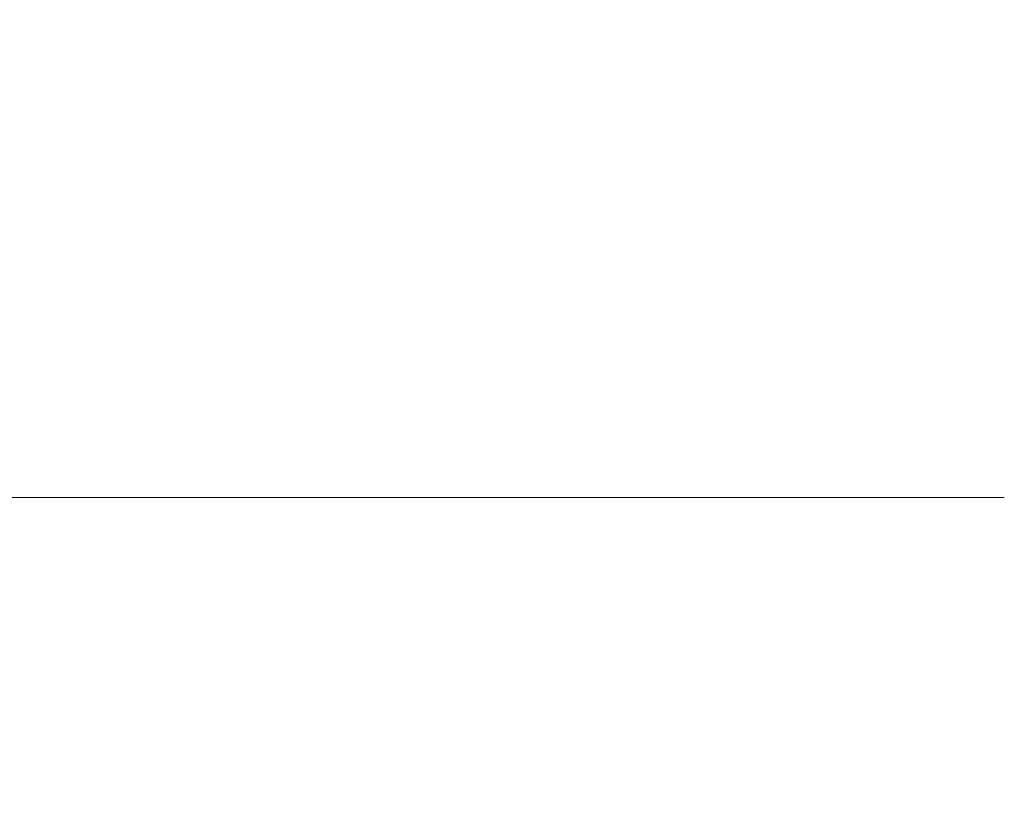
# Model space of a CAD drawing. Header units: millimetres. Extents: x -200 to 200, y -17 to 153.
# Tile 156 of 159: x 157.61 to 161.43, y 128.73 to 131.75. Entities that reach past the tile are written whole.
import ezdxf

# ---------------------------------------------------------------- set-up
doc = ezdxf.new("R2010")
doc.units = ezdxf.units.MM
doc.header["$LTSCALE"] = 12.7
doc.layers.add('Lighting-LED', color=7, linetype='Continuous', lineweight=5, true_color=0x000000)

msp = doc.modelspace()

# ---------------------------------------------------------------- linework, layer by layer
at = {"layer": 'Lighting-LED', "color": 18, "linetype": 'Continuous', "lineweight": 5, "true_color": 0x000000}
for points, invisible_edges in [([(158.9044, 132.4809, -125.0829), (157.3028, 132.4809, -120.0033), (157.5111, 131.6345, -119.9275), (159.1185, 131.6345, -125.0256)], 15), ([(158.9044, 132.4809, -324.9426), (157.3028, 132.4809, -319.863), (157.5111, 131.6345, -319.7872), (159.1185, 131.6345, -324.8852)], 15), ([(157.3028, 132.4807, -161.7657), (158.9044, 132.4807, -156.6861), (159.1185, 131.6343, -156.7434), (157.5111, 131.6343, -161.8415)], 15), ([(157.3028, 132.4807, -361.6254), (158.9044, 132.4807, -356.5457), (159.1185, 131.6343, -356.6031), (157.5111, 131.6343, -361.7012)], 15), ([(160.0572, 132.4808, -130.2828), (158.9044, 132.4809, -125.0829), (159.1185, 131.6345, -125.0256), (160.2755, 131.6345, -130.2443)], 15), ([(160.0572, 132.4808, -330.1425), (158.9044, 132.4809, -324.9426), (159.1185, 131.6345, -324.8852), (160.2755, 131.6345, -330.104)], 15), ([(158.9044, 132.4807, -156.6861), (160.0572, 132.4807, -151.4862), (160.2755, 131.6344, -151.5246), (159.1185, 131.6343, -156.7434)], 15), ([(158.9044, 132.4807, -356.5457), (160.0572, 132.4807, -351.3458), (160.2755, 131.6344, -351.3843), (159.1185, 131.6343, -356.6031)], 15), ([(160.0572, 132.4807, -151.4862), (160.7524, 132.4808, -146.2056), (160.9732, 131.6344, -146.2249), (160.2755, 131.6344, -151.5246)], 15), ([(160.7524, 132.4808, -135.5634), (160.0572, 132.4808, -130.2828), (160.2755, 131.6345, -130.2443), (160.9732, 131.6344, -135.5441)], 15), ([(160.0572, 132.4807, -351.3458), (160.7524, 132.4808, -346.0652), (160.9732, 131.6344, -346.0845), (160.2755, 131.6344, -351.3843)], 15), ([(160.7524, 132.4808, -335.4231), (160.0572, 132.4808, -330.1425), (160.2755, 131.6345, -330.104), (160.9732, 131.6344, -335.4038)], 15), ([(160.7524, 132.4808, -146.2056), (160.9847, 132.4808, -140.8845), (161.2063, 131.6344, -140.8845), (160.9732, 131.6344, -146.2249)], 15), ([(160.9847, 132.4808, -140.8845), (160.7524, 132.4808, -135.5634), (160.9732, 131.6344, -135.5441), (161.2063, 131.6344, -140.8845)], 15), ([(160.7524, 132.4808, -346.0652), (160.9847, 132.4808, -340.7442), (161.2063, 131.6344, -340.7442), (160.9732, 131.6344, -346.0845)], 15), ([(160.9847, 132.4808, -340.7442), (160.7524, 132.4808, -335.4231), (160.9732, 131.6344, -335.4038), (161.2063, 131.6344, -340.7442)], 15), ([(157.5111, 131.6345, -119.9275), (155.4654, 131.6345, -114.9889), (155.5997, 130.7722, -114.9263), (157.6503, 130.7722, -119.8768)], 15), ([(157.5111, 131.6345, -319.7872), (155.4654, 131.6345, -314.8486), (155.5997, 130.7722, -314.7859), (157.6503, 130.7722, -319.7365)], 15), ([(155.4654, 131.6343, -166.7801), (157.5111, 131.6343, -161.8415), (157.6503, 130.7721, -161.8922), (155.5997, 130.772, -166.8427)], 15), ([(155.4654, 131.6343, -366.6397), (157.5111, 131.6343, -361.7012), (157.6503, 130.7721, -361.7518), (155.5997, 130.772, -366.7024)], 15), ([(159.1185, 131.6345, -125.0256), (157.5111, 131.6345, -119.9275), (157.6503, 130.7722, -119.8768), (159.2616, 130.7722, -124.9872)], 15), ([(159.1185, 131.6345, -324.8852), (157.5111, 131.6345, -319.7872), (157.6503, 130.7722, -319.7365), (159.2616, 130.7722, -324.8469)], 15), ([(157.5111, 131.6343, -161.8415), (159.1185, 131.6343, -156.7434), (159.2616, 130.7721, -156.7818), (157.6503, 130.7721, -161.8922)], 15), ([(157.5111, 131.6343, -361.7012), (159.1185, 131.6343, -356.6031), (159.2616, 130.7721, -356.6414), (157.6503, 130.7721, -361.7518)], 15), ([(160.2755, 131.6345, -130.2443), (159.1185, 131.6345, -125.0256), (159.2616, 130.7722, -124.9872), (160.4214, 130.7722, -130.2186)], 15), ([(160.2755, 131.6345, -330.104), (159.1185, 131.6345, -324.8852), (159.2616, 130.7722, -324.8469), (160.4214, 130.7722, -330.0783)], 15), ([(159.1185, 131.6343, -156.7434), (160.2755, 131.6344, -151.5246), (160.4214, 130.7721, -151.5504), (159.2616, 130.7721, -156.7818)], 15), ([(159.1185, 131.6343, -356.6031), (160.2755, 131.6344, -351.3843), (160.4214, 130.7721, -351.41), (159.2616, 130.7721, -356.6414)], 15), ([(160.9732, 131.6344, -135.5441), (160.2755, 131.6345, -130.2443), (160.4214, 130.7722, -130.2186), (161.1208, 130.7722, -135.5312)], 15), ([(160.9732, 131.6344, -335.4038), (160.2755, 131.6345, -330.104), (160.4214, 130.7722, -330.0783), (161.1208, 130.7722, -335.3908)], 15), ([(160.2755, 131.6344, -151.5246), (160.9732, 131.6344, -146.2249), (161.1208, 130.7721, -146.2378), (160.4214, 130.7721, -151.5504)], 15), ([(160.2755, 131.6344, -351.3843), (160.9732, 131.6344, -346.0845), (161.1208, 130.7721, -346.0975), (160.4214, 130.7721, -351.41)], 15), ([(160.9732, 131.6344, -146.2249), (161.2063, 131.6344, -140.8845), (161.3545, 130.7721, -140.8845), (161.1208, 130.7721, -146.2378)], 15), ([(161.2063, 131.6344, -140.8845), (160.9732, 131.6344, -135.5441), (161.1208, 130.7722, -135.5312), (161.3545, 130.7721, -140.8845)], 15), ([(160.9732, 131.6344, -346.0845), (161.2063, 131.6344, -340.7442), (161.3545, 130.7721, -340.7441), (161.1208, 130.7721, -346.0975)], 15), ([(161.2063, 131.6344, -340.7442), (160.9732, 131.6344, -335.4038), (161.1208, 130.7722, -335.3908), (161.3545, 130.7721, -340.7441)], 15), ([(157.6503, 130.7722, -119.8768), (155.5997, 130.7722, -114.9263), (155.6664, 129.9004, -114.8952), (157.7195, 129.9004, -119.8516)], 11), ([(157.6503, 130.7722, -319.7365), (155.5997, 130.7722, -314.7859), (155.6664, 129.9004, -314.7548), (157.7195, 129.9004, -319.7113)], 11), ([(155.5997, 130.772, -166.8427), (157.6503, 130.7721, -161.8922), (157.7195, 129.9002, -161.9173), (155.6664, 129.9002, -166.8738)], 11), ([(155.5997, 130.772, -366.7024), (157.6503, 130.7721, -361.7518), (157.7195, 129.9002, -361.777), (155.6664, 129.9002, -366.7335)], 11), ([(159.2616, 130.7722, -124.9872), (157.6503, 130.7722, -119.8768), (157.7195, 129.9004, -119.8516), (159.3327, 129.9004, -124.9682)], 11), ([(159.2616, 130.7722, -324.8469), (157.6503, 130.7722, -319.7365), (157.7195, 129.9004, -319.7113), (159.3327, 129.9004, -324.8278)], 11), ([(157.6503, 130.7721, -161.8922), (159.2616, 130.7721, -156.7818), (159.3327, 129.9003, -156.8008), (157.7195, 129.9002, -161.9173)], 11), ([(157.6503, 130.7721, -361.7518), (159.2616, 130.7721, -356.6414), (159.3327, 129.9003, -356.6605), (157.7195, 129.9002, -361.777)], 11), ([(160.4214, 130.7722, -130.2186), (159.2616, 130.7722, -124.9872), (159.3327, 129.9004, -124.9682), (160.4939, 129.9004, -130.2058)], 11), ([(160.4214, 130.7722, -330.0783), (159.2616, 130.7722, -324.8469), (159.3327, 129.9004, -324.8278), (160.4939, 129.9004, -330.0655)], 11), ([(159.2616, 130.7721, -156.7818), (160.4214, 130.7721, -151.5504), (160.4939, 129.9003, -151.5631), (159.3327, 129.9003, -156.8008)], 11), ([(159.2616, 130.7721, -356.6414), (160.4214, 130.7721, -351.41), (160.4939, 129.9003, -351.4228), (159.3327, 129.9003, -356.6605)], 11), ([(161.1208, 130.7722, -135.5312), (160.4214, 130.7722, -130.2186), (160.4939, 129.9004, -130.2058), (161.1941, 129.9003, -135.5248)], 11), ([(161.1208, 130.7722, -335.3908), (160.4214, 130.7722, -330.0783), (160.4939, 129.9004, -330.0655), (161.1941, 129.9003, -335.3844)], 11), ([(160.4214, 130.7721, -151.5504), (161.1208, 130.7721, -146.2378), (161.1941, 129.9003, -146.2442), (160.4939, 129.9003, -151.5631)], 11), ([(160.4214, 130.7721, -351.41), (161.1208, 130.7721, -346.0975), (161.1941, 129.9003, -346.1039), (160.4939, 129.9003, -351.4228)], 11), ([(161.3545, 130.7721, -140.8845), (161.1208, 130.7722, -135.5312), (161.1941, 129.9003, -135.5248), (161.4281, 129.9003, -140.8845)], 11), ([(161.3545, 130.7721, -340.7441), (161.1208, 130.7722, -335.3908), (161.1941, 129.9003, -335.3844), (161.4281, 129.9003, -340.7441)], 11), ([(161.1208, 130.7721, -146.2378), (161.3545, 130.7721, -140.8845), (161.4281, 129.9003, -140.8845), (161.1941, 129.9003, -146.2442)], 11), ([(161.1208, 130.7721, -346.0975), (161.3545, 130.7721, -340.7441), (161.4281, 129.9003, -340.7441), (161.1941, 129.9003, -346.1039)], 11), ([(155.6664, 129.9004, -114.8952), (155.6664, 128.5035, -114.8952), (157.7195, 128.5035, -119.8516), (157.7195, 129.9004, -119.8516)], 5), ([(155.6664, 129.9004, -314.7548), (155.6664, 128.5035, -314.7548), (157.7195, 128.5035, -319.7113), (157.7195, 129.9004, -319.7113)], 5), ([(157.7195, 129.9002, -161.9173), (157.7195, 128.5033, -161.9173), (155.6664, 128.5033, -166.8738), (155.6664, 129.9002, -166.8738)], 5), ([(157.7195, 129.9002, -361.777), (157.7195, 128.5033, -361.777), (155.6664, 128.5033, -366.7335), (155.6664, 129.9002, -366.7335)], 5), ([(157.7195, 129.9004, -119.8516), (157.7195, 128.5035, -119.8516), (159.3327, 128.5035, -124.9682), (159.3327, 129.9004, -124.9682)], 5), ([(157.7195, 129.9004, -319.7113), (157.7195, 128.5035, -319.7113), (159.3327, 128.5035, -324.8278), (159.3327, 129.9004, -324.8278)], 5), ([(159.3327, 129.9003, -156.8008), (159.3327, 128.5034, -156.8008), (157.7195, 128.5033, -161.9173), (157.7195, 129.9002, -161.9173)], 5), ([(159.3327, 129.9003, -356.6605), (159.3327, 128.5034, -356.6605), (157.7195, 128.5033, -361.777), (157.7195, 129.9002, -361.777)], 5), ([(159.3327, 129.9004, -124.9682), (159.3327, 128.5035, -124.9682), (160.4939, 128.5035, -130.2058), (160.4939, 129.9004, -130.2058)], 5), ([(159.3327, 129.9004, -324.8278), (159.3327, 128.5035, -324.8278), (160.4939, 128.5035, -330.0655), (160.4939, 129.9004, -330.0655)], 5), ([(160.4939, 129.9003, -151.5631), (160.4939, 128.5034, -151.5631), (159.3327, 128.5034, -156.8008), (159.3327, 129.9003, -156.8008)], 5), ([(160.4939, 129.9003, -351.4228), (160.4939, 128.5034, -351.4228), (159.3327, 128.5034, -356.6605), (159.3327, 129.9003, -356.6605)], 5), ([(160.4939, 129.9004, -130.2058), (160.4939, 128.5035, -130.2058), (161.1941, 128.5035, -135.5248), (161.1941, 129.9003, -135.5248)], 5), ([(160.4939, 129.9004, -330.0655), (160.4939, 128.5035, -330.0655), (161.1941, 128.5035, -335.3844), (161.1941, 129.9003, -335.3844)], 5), ([(161.1941, 129.9003, -146.2442), (161.1941, 128.5034, -146.2442), (160.4939, 128.5034, -151.5631), (160.4939, 129.9003, -151.5631)], 5), ([(161.1941, 129.9003, -346.1039), (161.1941, 128.5034, -346.1039), (160.4939, 128.5034, -351.4228), (160.4939, 129.9003, -351.4228)], 5), ([(161.4281, 129.9003, -140.8845), (161.4281, 128.5034, -140.8845), (161.1941, 128.5034, -146.2442), (161.1941, 129.9003, -146.2442)], 5), ([(161.1941, 129.9003, -135.5248), (161.1941, 128.5035, -135.5248), (161.4281, 128.5034, -140.8845), (161.4281, 129.9003, -140.8845)], 5), ([(161.4281, 129.9003, -340.7441), (161.4281, 128.5034, -340.7441), (161.1941, 128.5034, -346.1039), (161.1941, 129.9003, -346.1039)], 5), ([(161.1941, 129.9003, -335.3844), (161.1941, 128.5035, -335.3844), (161.4281, 128.5034, -340.7441), (161.4281, 129.9003, -340.7441)], 5)]:
    msp.add_3dface(points, dxfattribs=dict(at, invisible_edges=invisible_edges))

doc.saveas('drawing.dxf')
